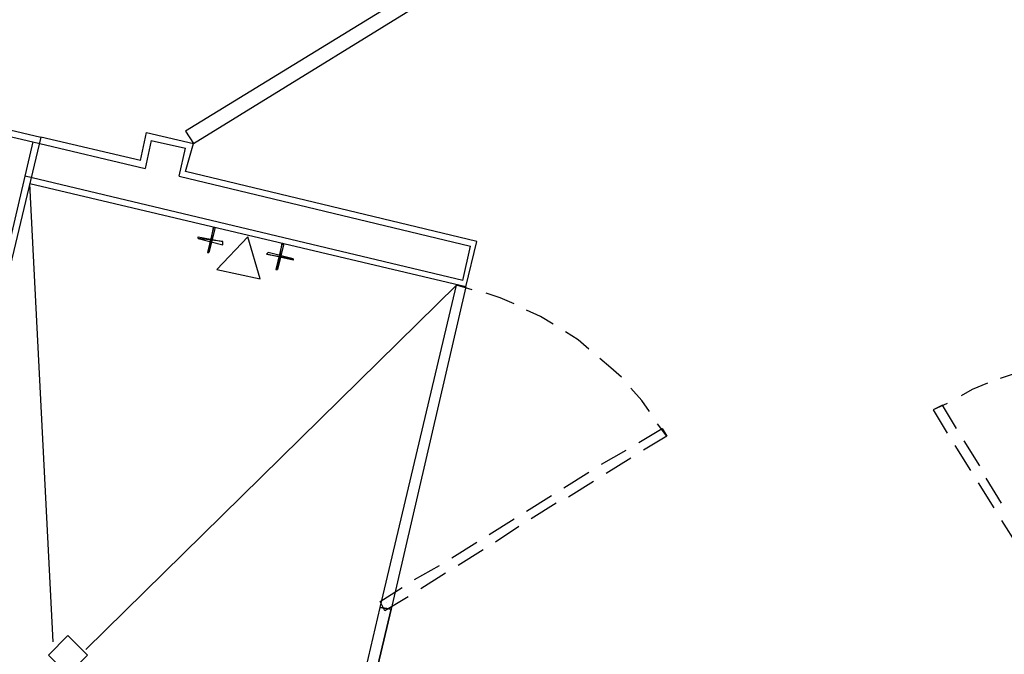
# Model space of a CAD drawing. Header units: feet. Extents: x -79 to 198, y -22 to 181.
# Tile 25 of 203: x 46.26 to 54.69, y 20.87 to 26.3. Entities that reach past the tile are written whole.
import ezdxf

# ---------------------------------------------------------------- set-up
doc = ezdxf.new("R2010")
doc.units = ezdxf.units.FT
doc.layers.add('A-LINEA', color=7, linetype='CONTINUOUS')
doc.layers.add('A-LINEA-FINA', color=9, linetype='CONTINUOUS')

msp = doc.modelspace()

# ---------------------------------------------------------------- linework, layer by layer
at = {"layer": 'A-LINEA'}
for p, q in [((47.2933, 25.0978), (46.44, 25.2978)), ((47.2933, 25.0978), (47.3467, 25.3378)), ((47.3467, 25.3378), (47.7467, 25.2444)), ((46.3733, 25.2578), (47.3333, 25.0311)), ((47.3867, 25.2711), (47.3333, 25.0311)), ((47.3867, 25.2711), (47.68, 25.2044)), ((47.68, 25.0044), (47.7467, 25.2444)), ((47.6267, 24.9644), (47.68, 25.2044)), ((50.0533, 24.0711), (46.3067, 24.9644)), ((47.6267, 24.9644), (50.12, 24.3644)), ((50.1733, 24.4044), (47.68, 25.0044)), ((46.5467, 20.9778), (46.3467, 24.8978)), ((50.08, 24.0178), (46.3467, 24.8978)), ((50.0533, 24.0711), (50.12, 24.3644)), ((50.08, 24.0178), (50.1733, 24.4044)), ((46.8267, 20.9111), (50, 24.0311)), ((50.1333, 23.9911), (50, 24.0311)), ((54.2, 23.0178), (54.08, 22.9644)), ((54.08, 22.9644), (54.2, 22.7644)), ((51.8, 22.7378), (51.6, 22.6178)), ((54.48, 22.4844), (54.3467, 22.6978)), ((51.24, 22.4978), (51.4533, 22.6178)), ((54.2667, 22.6578), (54.4, 22.4444)), ((51.4933, 22.5511), (51.28, 22.4178)), ((50.92, 22.2978), (51.1333, 22.4311)), ((51.1733, 22.3511), (50.96, 22.2178)), ((54.6667, 22.1644), (54.5333, 22.3778)), ((54.4667, 22.3378), (54.6, 22.1244)), ((50.6, 22.0978), (50.8133, 22.2311)), ((50.8533, 22.1644), (50.64, 22.0311)), ((50.28, 21.8978), (50.4933, 22.0311)), ((54.6667, 22.0178), (54.8, 21.8044)), ((50.5333, 21.9644), (50.3333, 21.8311)), ((49.96, 21.6978), (50.1733, 21.8311)), ((50.2267, 21.7644), (50.0133, 21.6311)), ((49.64, 21.5111), (49.8533, 21.6311)), ((49.9067, 21.5644), (49.6933, 21.4311)), ((49.4, 21.3111), (49.4, 21.3111))]:
    msp.add_line(p, q, dxfattribs=at)
for points in [[(47.7467, 25.2444), (50.1467, 26.7244), (50.0933, 26.8311), (47.68, 25.3511), (47.7467, 25.2444)], [(44.0133, 25.8711), (46.44, 25.2978), (45.6533, 22.0044), (43.2267, 22.5778), (44.0133, 25.8711)], [(44.04, 25.8044), (46.3733, 25.2578), (45.6267, 22.0711), (43.2933, 22.6178), (44.04, 25.8044)], [(50.08, 24.0178), (49.44, 21.2578), (49.3467, 21.2711), (50, 24.0311), (50.08, 24.0178)], [(50.4933, 23.8711), (50.3733, 23.9244), (50.2533, 23.9644)], [(50.8267, 23.6978), (50.72, 23.7644), (50.6, 23.8178)], [(51.1333, 23.4844), (51.04, 23.5644), (50.9333, 23.6311)], [(51.4133, 23.2444), (51.32, 23.3244), (51.2267, 23.4044)], [(54.8933, 23.2978), (54.7733, 23.2711), (54.6533, 23.2311)], [(54.5467, 23.1911), (54.4133, 23.1378), (54.32, 23.0844)], [(51.6533, 22.9511), (51.5867, 23.0444), (51.4933, 23.1511)], [(54.28, 22.8044), (54.16, 23.0044), (54.08, 22.9644)], [(51.56, 22.6844), (51.76, 22.8044), (51.8, 22.7378), (51.72, 22.8444)], [(49.5867, 21.3644), (49.3867, 21.2444), (49.3467, 21.3244), (49.5333, 21.4444)], [(49.44, 21.2578), (48.6667, 17.9911), (48.5867, 18.0178), (49.3467, 21.2711), (49.44, 21.2578)], [(49.4, 21.0978), (48.6667, 17.9911), (49.44, 21.2578)], [(49.3867, 21.2178), (49.3867, 21.2178), (49.3867, 21.2178)], [(46.84, 20.8644), (46.6733, 21.0311), (46.5067, 20.8644), (46.6733, 20.6978), (46.84, 20.8644)]]:
    msp.add_lwpolyline(points, dxfattribs=at)
at = {"layer": 'A-LINEA-FINA'}
for points in [[(47.8667, 24.3111), (47.88, 24.3111), (47.92, 24.5244), (47.8667, 24.3111)], [(47.88, 24.3111), (47.92, 24.5244), (47.9333, 24.5244), (47.88, 24.3111), (47.88, 24.3111)], [(48, 24.4044), (47.7867, 24.4311), (47.7867, 24.4444), (48, 24.4044), (48, 24.4044)], [(48, 24.3778), (48, 24.4044), (47.7867, 24.4311), (48, 24.3778)], [(47.9467, 24.1644), (48.32, 24.0844), (48.2133, 24.4444), (47.9467, 24.1644), (47.9467, 24.1644)], [(48.4533, 24.1644), (48.4667, 24.1644), (48.5067, 24.3911), (48.4533, 24.1644)], [(48.4667, 24.1644), (48.5067, 24.3911), (48.52, 24.3778), (48.4667, 24.1644), (48.4667, 24.1644)], [(48.3867, 24.3111), (48.3733, 24.2978), (48.6, 24.2578), (48.3867, 24.3111)], [(48.3733, 24.2978), (48.6, 24.2578), (48.6, 24.2444), (48.3733, 24.2978), (48.3733, 24.2978)]]:
    msp.add_lwpolyline(points, dxfattribs=at)

doc.saveas('drawing.dxf')
